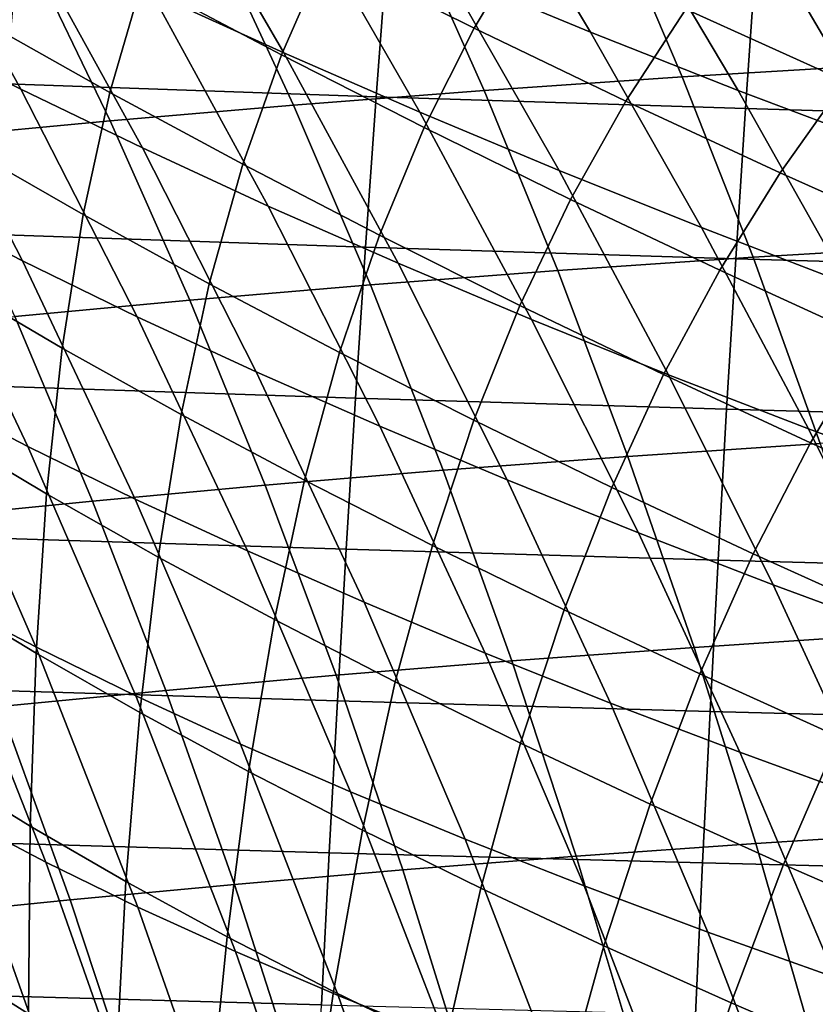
# Model space of a CAD drawing. Header units: metres. Extents: x -23 to 242, y -40 to 23.
# Tile 125 of 256: x 22.84 to 25.16, y 7.17 to 10.04. Entities that reach past the tile are written whole.
import ezdxf

# ---------------------------------------------------------------- set-up
doc = ezdxf.new("R2010")
doc.units = ezdxf.units.M
doc.layers.add('solid_10171013', color=7, linetype='CONTINUOUS')

msp = doc.modelspace()

# ---------------------------------------------------------------- linework, layer by layer
at = {"layer": 'solid_10171013'}
for points in [[(24.078815, 10.174367, 77.848175), (23.739996, 10.733047, 78.163376), (24.169022, 10.552335, 78.32029), (24.500603, 10.000414, 78.011848)], [(23.22191, 10.115926, 76.924294), (22.869686, 10.717771, 77.241493), (23.262735, 10.533318, 77.46209), (23.607256, 9.940063, 77.151314)], [(22.499041, 10.007298, 75.828384), (22.135386, 10.658888, 76.143013), (22.48534, 10.475574, 76.419228), (22.840654, 9.834015, 76.110489)], [(24.500603, 10.000414, 78.011848), (24.169022, 10.552335, 78.32029), (24.606184, 10.376039, 78.456612), (24.930727, 9.830506, 78.154755)], [(23.607256, 9.940063, 77.151314), (23.262735, 10.533318, 77.46209), (23.665985, 10.352093, 77.664619), (24.003099, 9.767154, 77.360123)], [(23.728851, 10.227284, 115.381836), (24.161589, 10.011598, 115.221077), (24.321621, 10.280867, 114.816734), (23.873262, 10.498488, 114.950775)], [(22.840654, 9.834015, 76.110489), (22.48534, 10.475574, 76.419228), (22.847719, 10.294508, 76.67997), (23.195084, 9.662807, 76.376999)], [(23.19449, 10.148718, 116.036041), (23.600206, 9.934183, 115.831459), (23.728851, 10.227284, 115.381836), (23.305567, 10.446004, 115.56131)], [(24.551203, 10.377551, 240.017227), (25.163237, 10.414266, 240.587021), (25.369799, 9.90616, 240.19313), (24.767706, 9.869884, 239.633804)], [(22.725128, 10.034891, 116.7714), (23.100288, 9.824162, 116.526268), (23.19449, 10.148718, 116.036041), (22.799686, 10.365588, 116.257858)], [(24.003099, 9.767154, 77.360123), (23.665985, 10.352093, 77.664619), (24.078815, 10.174367, 77.848175), (24.408783, 9.597437, 77.549835)], [(23.96427, 10.337564, 239.436646), (24.551203, 10.377551, 240.017227), (24.767706, 9.869884, 239.633804), (24.190332, 9.830415, 239.064529)], [(24.930727, 9.830506, 78.154755), (24.606184, 10.376039, 78.456612), (25.050894, 10.204468, 78.571442), (25.368567, 9.664917, 78.275993)], [(23.400599, 10.294396, 238.845535), (23.96427, 10.337564, 239.436646), (24.190332, 9.830415, 239.064529), (23.635712, 9.787844, 238.485397)], [(23.195084, 9.662807, 76.376999), (22.847719, 10.294508, 76.67997), (23.22191, 10.115926, 76.924294), (23.561682, 9.493878, 76.626984)], [(22.857906, 10.248014, 238.242889), (23.400599, 10.294396, 238.845535), (23.635712, 9.787844, 238.485397), (23.101433, 9.742147, 237.895309)], [(24.778093, 10.06709, 114.702866), (25.242147, 9.857461, 114.609962), (25.444098, 10.111815, 114.283737), (24.96703, 10.320261, 114.348221)], [(23.908667, 10.248442, 269.4198), (22.834785, 10.286157, 269.075531), (22.7987, 9.849336, 269.192505), (23.875841, 9.812111, 269.531952)], [(24.161589, 10.011598, 115.221077), (24.603214, 9.799214, 115.079849), (24.778093, 10.06709, 114.702866), (24.321621, 10.280867, 114.816734)], [(22.333584, 10.19844, 237.627136), (22.857906, 10.248014, 238.242889), (23.101433, 9.742147, 237.895309), (22.584772, 9.693351, 237.292526)], [(24.981546, 10.213644, 269.740295), (23.908667, 10.248442, 269.4198), (23.875841, 9.812111, 269.531952), (24.951614, 9.777805, 269.847809)], [(23.600206, 9.934183, 115.831459), (24.016237, 9.722225, 115.644913), (24.161589, 10.011598, 115.221077), (23.728851, 10.227284, 115.381836)], [(26.053761, 10.181597, 270.039337), (24.981546, 10.213644, 269.740295), (24.951614, 9.777805, 269.847809), (26.026392, 9.746254, 270.142487)], [(22.525995, 9.498469, 75.23513), (22.170713, 10.182461, 75.531815), (22.499041, 10.007298, 75.828384), (22.846125, 9.334195, 75.536766)], [(25.368567, 9.664917, 78.275993), (25.050894, 10.204468, 78.571442), (25.502506, 10.037931, 78.664047), (25.813435, 9.503919, 78.374847)], [(24.408783, 9.597437, 77.549835), (24.078815, 10.174367, 77.848175), (24.500603, 10.000414, 78.011848), (24.823647, 9.431146, 77.719559)], [(23.100288, 9.824162, 116.526268), (23.487309, 9.615399, 116.297676), (23.600206, 9.934183, 115.831459), (23.19449, 10.148718, 116.036041)], [(23.561682, 9.493878, 76.626984), (23.22191, 10.115926, 76.924294), (23.607256, 9.940063, 77.151314), (23.939754, 9.327426, 76.859558)], [(24.603214, 9.799214, 115.079849), (25.053167, 9.590406, 114.958961), (25.242147, 9.857461, 114.609962), (24.778093, 10.06709, 114.702866)], [(22.668449, 9.672196, 117.297058), (23.022842, 9.468975, 117.029869), (23.100288, 9.824162, 116.526268), (22.725128, 10.034891, 116.7714)], [(22.846125, 9.334195, 75.536766), (22.499041, 10.007298, 75.828384), (22.840654, 9.834015, 76.110489), (23.179943, 9.171657, 75.823837)], [(24.016237, 9.722225, 115.644913), (24.441984, 9.513084, 115.477219), (24.603214, 9.799214, 115.079849), (24.161589, 10.011598, 115.221077)], [(24.823647, 9.431146, 77.719559), (24.500603, 10.000414, 78.011848), (24.930727, 9.830506, 78.154755), (25.247034, 9.268517, 77.868401)], [(23.487309, 9.615399, 116.297676), (23.885561, 9.408814, 116.086418), (24.016237, 9.722225, 115.644913), (23.600206, 9.934183, 115.831459)], [(23.939754, 9.327426, 76.859558), (23.607256, 9.940063, 77.151314), (24.003099, 9.767154, 77.360123), (24.328608, 9.16365, 77.073853)], [(24.767706, 9.869884, 239.633804), (25.369799, 9.90616, 240.19313), (25.56654, 9.380154, 239.818024), (24.973883, 9.344576, 239.268768)], [(24.190332, 9.830415, 239.064529), (24.767706, 9.869884, 239.633804), (24.973883, 9.344576, 239.268768), (24.405575, 9.305902, 238.710297)], [(23.875841, 9.812111, 269.531952), (22.7987, 9.849336, 269.192505), (22.764761, 9.410651, 269.302216), (23.84495, 9.374113, 269.637085)], [(23.179943, 9.171657, 75.823837), (22.840654, 9.834015, 76.110489), (23.195084, 9.662807, 76.376999), (23.526951, 9.011019, 76.095222)], [(25.053167, 9.590406, 114.958961), (25.51088, 9.385443, 114.859215), (25.713186, 9.652279, 114.538658), (25.242147, 9.857461, 114.609962)], [(23.022842, 9.468975, 117.029869), (23.390055, 9.267408, 116.77845), (23.487309, 9.615399, 116.297676), (23.100288, 9.824162, 116.526268)], [(23.635712, 9.787844, 238.485397), (24.190332, 9.830415, 239.064529), (24.405575, 9.305902, 238.710297), (23.859522, 9.264226, 238.142654)], [(24.951614, 9.777805, 269.847809), (23.875841, 9.812111, 269.531952), (23.84495, 9.374113, 269.637085), (24.923431, 9.340476, 269.948608)], [(25.247034, 9.268517, 77.868401), (24.930727, 9.830506, 78.154755), (25.368567, 9.664917, 78.275993), (25.678286, 9.109787, 77.995476)], [(23.101433, 9.742147, 237.895309), (23.635712, 9.787844, 238.485397), (23.859522, 9.264226, 238.142654), (23.333195, 9.21953, 237.564606)], [(24.441984, 9.513084, 115.477219), (24.876854, 9.307, 115.329185), (25.053167, 9.590406, 114.958961), (24.603214, 9.799214, 115.079849)], [(26.026392, 9.746254, 270.142487), (24.951614, 9.777805, 269.847809), (24.923431, 9.340476, 269.948608), (26.000603, 9.309574, 270.239136)], [(24.328608, 9.16365, 77.073853), (24.003099, 9.767154, 77.360123), (24.408783, 9.597437, 77.549835), (24.727545, 9.002748, 77.268967)], [(22.584772, 9.693351, 237.292526), (23.101433, 9.742147, 237.895309), (23.333195, 9.21953, 237.564606), (22.823761, 9.171843, 236.974258)], [(23.885561, 9.408814, 116.086418), (24.294415, 9.204617, 115.893303), (24.441984, 9.513084, 115.477219), (24.016237, 9.722225, 115.644913)], [(22.563677, 8.947602, 74.64315), (22.220011, 9.664314, 74.920074), (22.525995, 9.498469, 75.23513), (22.861666, 8.793368, 74.962479)], [(22.629026, 9.274732, 117.832207), (22.961746, 9.080226, 117.544464), (23.022842, 9.468975, 117.029869), (22.668449, 9.672196, 117.297058)], [(23.526951, 9.011019, 76.095222), (23.195084, 9.662807, 76.376999), (23.561682, 9.493878, 76.626984), (23.886469, 8.852448, 76.350014)], [(23.390055, 9.267408, 116.77845), (23.76947, 9.067676, 116.54364), (23.885561, 9.408814, 116.086418), (23.487309, 9.615399, 116.297676)], [(24.727545, 9.002748, 77.268967), (24.408783, 9.597437, 77.549835), (24.823647, 9.431146, 77.719559), (25.135874, 8.844924, 77.444038)], [(24.876854, 9.307, 115.329185), (25.32025, 9.104213, 115.201614), (25.51088, 9.385443, 114.859215), (25.053167, 9.590406, 114.958961)], [(22.861666, 8.793368, 74.962479), (22.525995, 9.498469, 75.23513), (22.846125, 9.334195, 75.536766), (23.17421, 8.640588, 75.268311)], [(23.886469, 8.852448, 76.350014), (23.561682, 9.493878, 76.626984), (23.939754, 9.327426, 76.859558), (24.257765, 8.696109, 76.587334)], [(24.294415, 9.204617, 115.893303), (24.713242, 9.003016, 115.719124), (24.876854, 9.307, 115.329185), (24.441984, 9.513084, 115.477219)], [(22.961746, 9.080226, 117.544464), (23.308102, 8.887115, 117.271515), (23.390055, 9.267408, 116.77845), (23.022842, 9.468975, 117.029869)], [(23.84495, 9.374113, 269.637085), (22.764761, 9.410651, 269.302216), (22.732878, 8.970439, 269.404999), (23.815908, 8.934768, 269.735535)], [(23.76947, 9.067676, 116.54364), (24.160425, 8.869958, 116.326256), (24.294415, 9.204617, 115.893303), (23.885561, 9.408814, 116.086418)], [(25.135874, 8.844924, 77.444038), (24.823647, 9.431146, 77.719559), (25.247034, 9.268517, 77.868401), (25.5529, 8.690374, 77.598183)], [(24.973883, 9.344576, 239.268768), (25.56654, 9.380154, 239.818024), (25.753073, 8.837169, 239.462479), (25.169334, 8.802559, 238.922791)], [(24.923431, 9.340476, 269.948608), (23.84495, 9.374113, 269.637085), (23.815908, 8.934768, 269.735535), (24.89691, 8.901957, 270.042969)], [(23.17421, 8.640588, 75.268311), (22.846125, 9.334195, 75.536766), (23.179943, 9.171657, 75.823837), (23.500828, 8.489396, 75.559486)], [(24.257765, 8.696109, 76.587334), (23.939754, 9.327426, 76.859558), (24.328608, 9.16365, 77.073853), (24.640108, 8.542166, 76.806335)], [(24.405575, 9.305902, 238.710297), (24.973883, 9.344576, 239.268768), (25.169334, 8.802559, 238.922791), (24.609583, 8.764965, 238.374634)], [(26.000603, 9.309574, 270.239136), (24.923431, 9.340476, 269.948608), (24.89691, 8.901957, 270.042969), (25.976311, 8.871843, 270.32962)], [(23.859522, 9.264226, 238.142654), (24.405575, 9.305902, 238.710297), (24.609583, 8.764965, 238.374634), (24.071608, 8.724485, 237.817947)], [(24.713242, 9.003016, 115.719124), (25.141411, 8.804222, 115.564697), (25.32025, 9.104213, 115.201614), (24.876854, 9.307, 115.329185)], [(22.606058, 8.840034, 118.374077), (22.916271, 8.655327, 118.06736), (22.961746, 9.080226, 117.544464), (22.629026, 9.274732, 117.832207)], [(23.308102, 8.887115, 117.271515), (23.667635, 8.695551, 117.014412), (23.76947, 9.067676, 116.54364), (23.390055, 9.267408, 116.77845)], [(23.333195, 9.21953, 237.564606), (23.859522, 9.264226, 238.142654), (24.071608, 8.724485, 237.817947), (23.552765, 8.681105, 237.251373)], [(22.823761, 9.171843, 236.974258), (23.333195, 9.21953, 237.564606), (23.552765, 8.681105, 237.251373), (23.050117, 8.634857, 236.672897)], [(24.160425, 8.869958, 116.326256), (24.56226, 8.674438, 116.127068), (24.713242, 9.003016, 115.719124), (24.294415, 9.204617, 115.893303)], [(22.328384, 9.121194, 236.36972), (22.823761, 9.171843, 236.974258), (23.050117, 8.634857, 236.672897), (22.560724, 8.585776, 236.080444)], [(23.500828, 8.489396, 75.559486), (23.179943, 9.171657, 75.823837), (23.526951, 9.011019, 76.095222), (23.840992, 8.339925, 75.83493)], [(24.640108, 8.542166, 76.806335), (24.328608, 9.16365, 77.073853), (24.727545, 9.002748, 77.268967), (25.03277, 8.390786, 77.006142)], [(22.609896, 8.353413, 74.055664), (22.280727, 9.103158, 74.311455), (22.563677, 8.947602, 74.64315), (22.885094, 8.21008, 74.390923)], [(25.141411, 8.804222, 115.564697), (25.578293, 8.608446, 115.430809), (25.77157, 8.904963, 115.095306), (25.32025, 9.104213, 115.201614)], [(22.916271, 8.655327, 118.06736), (23.240925, 8.471804, 117.774422), (23.308102, 8.887115, 117.271515), (22.961746, 9.080226, 117.544464)], [(23.667635, 8.695551, 117.014412), (24.0397, 8.505688, 116.773979), (24.160425, 8.869958, 116.326256), (23.76947, 9.067676, 116.54364)], [(23.840992, 8.339925, 75.83493), (23.526951, 9.011019, 76.095222), (23.886469, 8.852448, 76.350014), (24.193987, 8.192309, 76.093727)], [(24.56226, 8.674438, 116.127068), (24.974308, 8.481295, 115.946884), (25.141411, 8.804222, 115.564697), (24.713242, 9.003016, 115.719124)], [(25.03277, 8.390786, 77.006142), (24.727545, 9.002748, 77.268967), (25.135874, 8.844924, 77.444038), (25.435019, 8.242133, 77.18589)], [(22.885094, 8.21008, 74.390923), (22.563677, 8.947602, 74.64315), (22.861666, 8.793368, 74.962479), (23.175745, 8.067974, 74.713722)], [(23.815908, 8.934768, 269.735535), (22.732878, 8.970439, 269.404999), (22.702969, 8.529005, 269.501038), (23.788633, 8.494364, 269.827576)], [(24.89691, 8.901957, 270.042969), (23.815908, 8.934768, 269.735535), (23.788633, 8.494364, 269.827576), (24.871971, 8.462523, 270.131165)], [(25.976311, 8.871843, 270.32962), (24.89691, 8.901957, 270.042969), (24.871971, 8.462523, 270.131165), (25.953442, 8.433324, 270.414185)], [(23.240925, 8.471804, 117.774422), (23.579584, 8.289591, 117.496338), (23.667635, 8.695551, 117.014412), (23.308102, 8.887115, 117.271515)], [(24.0397, 8.505688, 116.773979), (24.423601, 8.317678, 116.55101), (24.56226, 8.674438, 116.127068), (24.160425, 8.869958, 116.326256)], [(22.598614, 8.365853, 118.919975), (22.885509, 8.191931, 118.595848), (22.916271, 8.655327, 118.06736), (22.606058, 8.840034, 118.374077)], [(24.193987, 8.192309, 76.093727), (23.886469, 8.852448, 76.350014), (24.257765, 8.696109, 76.587334), (24.55905, 8.046682, 76.335045)], [(25.435019, 8.242133, 77.18589), (25.135874, 8.844924, 77.444038), (25.5529, 8.690374, 77.598183), (25.846127, 8.096374, 77.344711)], [(24.609583, 8.764965, 238.374634), (25.169334, 8.802559, 238.922791), (25.353662, 8.244763, 238.596588), (24.80195, 8.208541, 238.058212)], [(24.974308, 8.481295, 115.946884), (25.395908, 8.29071, 115.786491), (25.578293, 8.608446, 115.430809), (25.141411, 8.804222, 115.564697)], [(23.175745, 8.067974, 74.713722), (22.861666, 8.793368, 74.962479), (23.17421, 8.640588, 75.268311), (23.481342, 7.927201, 75.022949)], [(24.071608, 8.724485, 237.817947), (24.609583, 8.764965, 238.374634), (24.80195, 8.208541, 238.058212), (24.271555, 8.169562, 237.511917)], [(23.552765, 8.681105, 237.251373), (24.071608, 8.724485, 237.817947), (24.271555, 8.169562, 237.511917), (23.759722, 8.127816, 236.956238)], [(23.579584, 8.289591, 117.496338), (23.931767, 8.108815, 117.234138), (24.0397, 8.505688, 116.773979), (23.667635, 8.695551, 117.014412)], [(24.55905, 8.046682, 76.335045), (24.257765, 8.696109, 76.587334), (24.640108, 8.542166, 76.806335), (24.935411, 7.903178, 76.558029)], [(23.050117, 8.634857, 236.672897), (23.552765, 8.681105, 237.251373), (23.759722, 8.127816, 236.956238), (23.263414, 8.083339, 236.388992)], [(24.423601, 8.317678, 116.55101), (24.818642, 8.131676, 116.346283), (24.974308, 8.481295, 115.946884), (24.56226, 8.674438, 116.127068)], [(22.560724, 8.585776, 236.080444), (23.050117, 8.634857, 236.672897), (23.263414, 8.083339, 236.388992), (22.779593, 8.036165, 235.807999)], [(22.885509, 8.191931, 118.595848), (23.187685, 8.019022, 118.284477), (23.240925, 8.471804, 117.774422), (22.916271, 8.655327, 118.06736)], [(23.481342, 7.927201, 75.022949), (23.17421, 8.640588, 75.268311), (23.500828, 8.489396, 75.559486), (23.801374, 7.787865, 75.317474)], [(23.788633, 8.494364, 269.827576), (22.702969, 8.529005, 269.501038), (22.674988, 8.086474, 269.590576), (23.763084, 8.053014, 269.91333)], [(24.935411, 7.903178, 76.558029), (24.640108, 8.542166, 76.806335), (25.03277, 8.390786, 77.006142), (25.322313, 7.761929, 76.761833)], [(22.662373, 7.715033, 73.475533), (22.350658, 8.497869, 73.709084), (22.609896, 8.353413, 74.055664), (22.91415, 7.58331, 73.825043)], [(23.801374, 7.787865, 75.317474), (23.500828, 8.489396, 75.559486), (23.840992, 8.339925, 75.83493), (24.135286, 7.65007, 75.596222)], [(24.871971, 8.462523, 270.131165), (23.788633, 8.494364, 269.827576), (23.763084, 8.053014, 269.91333), (24.848581, 8.022275, 270.213348)], [(23.931767, 8.108815, 117.234138), (24.296791, 7.929605, 116.988655), (24.423601, 8.317678, 116.55101), (24.0397, 8.505688, 116.773979)], [(23.187685, 8.019022, 118.284477), (23.504683, 7.847232, 117.986938), (23.579584, 8.289591, 117.496338), (23.240925, 8.471804, 117.774422)], [(24.818642, 8.131676, 116.346283), (25.224129, 7.947833, 116.160583), (25.395908, 8.29071, 115.786491), (24.974308, 8.481295, 115.946884)], [(25.953442, 8.433324, 270.414185), (24.871971, 8.462523, 270.131165), (24.848581, 8.022275, 270.213348), (25.931965, 7.994104, 270.493011)], [(25.322313, 7.761929, 76.761833), (25.03277, 8.390786, 77.006142), (25.435019, 8.242133, 77.18589), (25.718987, 7.623069, 76.945625)], [(22.605539, 7.850148, 119.467293), (22.868347, 7.687907, 119.127289), (22.885509, 8.191931, 118.595848), (22.598614, 8.365853, 118.919975)], [(22.91415, 7.58331, 73.825043), (22.609896, 8.353413, 74.055664), (22.885094, 8.21008, 74.390923), (23.182302, 7.452634, 74.163132)], [(24.135286, 7.65007, 75.596222), (23.840992, 8.339925, 75.83493), (24.193987, 8.192309, 76.093727), (24.482336, 7.513922, 75.858307)], [(24.296791, 7.929605, 116.988655), (24.673935, 7.752089, 116.760643), (24.818642, 8.131676, 116.346283), (24.423601, 8.317678, 116.55101)], [(23.504683, 7.847232, 117.986938), (23.836039, 7.676665, 117.7043), (23.931767, 8.108815, 117.234138), (23.579584, 8.289591, 117.496338)], [(24.80195, 8.208541, 238.058212), (25.353662, 8.244763, 238.596588), (25.526463, 7.672131, 238.290878), (24.982264, 7.637571, 237.761719)], [(23.182302, 7.452634, 74.163132), (22.885094, 8.21008, 74.390923), (23.175745, 8.067974, 74.713722), (23.466297, 7.323083, 74.488686)], [(24.271555, 8.169562, 237.511917), (24.80195, 8.208541, 238.058212), (24.982264, 7.637571, 237.761719), (24.458939, 7.600397, 237.22522)], [(22.868347, 7.687907, 119.127289), (23.147306, 7.52655, 118.799034), (23.187685, 8.019022, 118.284477), (22.885509, 8.191931, 118.595848)], [(24.482336, 7.513922, 75.858307), (24.193987, 8.192309, 76.093727), (24.55905, 8.046682, 76.335045), (24.841722, 7.379526, 76.102921)], [(23.759722, 8.127816, 236.956238), (24.271555, 8.169562, 237.511917), (24.458939, 7.600397, 237.22522), (23.95363, 7.560601, 236.679794)], [(23.263414, 8.083339, 236.388992), (23.759722, 8.127816, 236.956238), (23.95363, 7.560601, 236.679794), (23.463215, 7.51822, 236.123138)], [(24.673935, 7.752089, 116.760643), (25.062468, 7.576391, 116.550896), (25.224129, 7.947833, 116.160583), (24.818642, 8.131676, 116.346283)], [(23.763084, 8.053014, 269.91333), (22.674988, 8.086474, 269.590576), (22.648907, 7.642897, 269.673737), (23.739243, 7.610754, 269.992981)], [(23.836039, 7.676665, 117.7043), (24.18124, 7.507424, 117.437569), (24.296791, 7.929605, 116.988655), (23.931767, 8.108815, 117.234138)], [(22.779593, 8.036165, 235.807999), (23.263414, 8.083339, 236.388992), (23.463215, 7.51822, 236.123138), (22.984554, 7.473289, 235.552948)], [(23.466297, 7.323083, 74.488686), (23.175745, 8.067974, 74.713722), (23.481342, 7.927201, 75.022949), (23.765598, 7.194738, 74.800606)], [(22.51527, 7.425878, 234.967529), (22.30595, 7.986366, 235.211685), (22.779593, 8.036165, 235.807999), (22.984554, 7.473289, 235.552948)], [(24.848581, 8.022275, 270.213348), (23.763084, 8.053014, 269.91333), (23.739243, 7.610754, 269.992981), (24.826725, 7.581237, 270.289673)], [(24.841722, 7.379526, 76.102921), (24.55905, 8.046682, 76.335045), (24.935411, 7.903178, 76.558029), (25.21265, 7.246985, 76.329239)], [(23.147306, 7.52655, 118.799034), (23.441927, 7.366158, 118.483597), (23.504683, 7.847232, 117.986938), (23.187685, 8.019022, 118.284477)], [(25.931965, 7.994104, 270.493011), (24.848581, 8.022275, 270.213348), (24.826725, 7.581237, 270.289673), (25.911869, 7.554198, 270.566193)], [(25.062468, 7.576391, 116.550896), (25.461664, 7.402641, 116.360161), (25.639364, 7.766304, 115.99469), (25.224129, 7.947833, 116.160583)], [(23.765598, 7.194738, 74.800606), (23.481342, 7.927201, 75.022949), (23.801374, 7.787865, 75.317474), (24.079676, 7.067677, 75.097786)], [(24.18124, 7.507424, 117.437569), (24.539583, 7.339613, 117.187569), (24.673935, 7.752089, 116.760643), (24.296791, 7.929605, 116.988655)], [(25.21265, 7.246985, 76.329239), (24.935411, 7.903178, 76.558029), (25.322313, 7.761929, 76.761833), (25.594322, 7.116406, 76.536423)], [(22.718838, 7.032167, 72.905251), (22.427502, 7.847723, 73.115692), (22.662373, 7.715033, 73.475533), (22.946596, 6.912662, 73.267479)], [(22.625513, 7.290956, 120.013588), (22.863516, 7.141235, 119.65918), (22.868347, 7.687907, 119.127289), (22.605539, 7.850148, 119.467293)], [(23.441927, 7.366158, 118.483597), (23.751724, 7.206814, 118.182022), (23.836039, 7.676665, 117.7043), (23.504683, 7.847232, 117.986938)], [(24.079676, 7.067677, 75.097786), (23.801374, 7.787865, 75.317474), (24.135286, 7.65007, 75.596222), (24.407948, 6.941982, 75.379173)], [(24.539583, 7.339613, 117.187569), (24.910309, 7.173335, 116.955048), (25.062468, 7.576391, 116.550896), (24.673935, 7.752089, 116.760643)], [(22.946596, 6.912662, 73.267479), (22.662373, 7.715033, 73.475533), (22.91415, 7.58331, 73.825043), (23.191666, 6.794057, 73.619278)], [(22.863516, 7.141235, 119.65918), (23.118557, 6.992295, 119.315536), (23.147306, 7.52655, 118.799034), (22.868347, 7.687907, 119.127289)], [(23.751724, 7.206814, 118.182022), (24.076212, 7.048601, 117.89537), (24.18124, 7.507424, 117.437569), (23.836039, 7.676665, 117.7043)], [(24.982264, 7.637571, 237.761719), (25.526463, 7.672131, 238.290878), (25.687321, 7.085635, 238.006348), (25.150089, 7.05301, 237.485825)], [(23.739243, 7.610754, 269.992981), (22.648907, 7.642897, 269.673737), (22.624697, 7.198319, 269.750671), (23.717083, 7.167618, 270.06665)], [(24.407948, 6.941982, 75.379173), (24.135286, 7.65007, 75.596222), (24.482336, 7.513922, 75.858307), (24.749641, 6.817731, 75.643913)], [(24.458939, 7.600397, 237.22522), (24.982264, 7.637571, 237.761719), (25.150089, 7.05301, 237.485825), (24.633312, 7.017925, 236.958481)], [(24.826725, 7.581237, 270.289673), (23.739243, 7.610754, 269.992981), (23.717083, 7.167618, 270.06665), (24.806387, 7.139434, 270.36026)], [(23.95363, 7.560601, 236.679794), (24.458939, 7.600397, 237.22522), (24.633312, 7.017925, 236.958481), (24.134039, 6.980377, 236.422668)], [(23.191666, 6.794057, 73.619278), (22.91415, 7.58331, 73.825043), (23.182302, 7.452634, 74.163132), (23.453491, 6.676412, 73.959557)], [(25.911869, 7.554198, 270.566193), (24.826725, 7.581237, 270.289673), (24.806387, 7.139434, 270.36026), (25.893141, 7.113624, 270.633911)], [(24.910309, 7.173335, 116.955048), (25.29266, 7.008695, 116.740768), (25.461664, 7.402641, 116.360161), (25.062468, 7.576391, 116.550896)], [(23.463215, 7.51822, 236.123138), (23.95363, 7.560601, 236.679794), (24.134039, 6.980377, 236.422668), (23.649055, 6.940399, 235.875931)], [(22.984554, 7.473289, 235.552948), (23.463215, 7.51822, 236.123138), (23.649055, 6.940399, 235.875931), (23.175138, 6.898026, 235.315842)], [(23.118557, 6.992295, 119.315536), (23.390129, 6.844199, 118.983711), (23.441927, 7.366158, 118.483597), (23.147306, 7.52655, 118.799034)], [(24.749641, 6.817731, 75.643913), (24.482336, 7.513922, 75.858307), (24.841722, 7.379526, 76.102921), (25.103928, 6.695004, 75.891212)], [(24.076212, 7.048601, 117.89537), (24.414852, 6.8916, 117.624641), (24.539583, 7.339613, 117.187569), (24.18124, 7.507424, 117.437569)], [(22.709846, 6.853324, 234.740616), (22.51527, 7.425878, 234.967529), (22.984554, 7.473289, 235.552948), (23.175138, 6.898026, 235.315842)], [(23.453491, 6.676412, 73.959557), (23.182302, 7.452634, 74.163132), (23.466297, 7.323083, 74.488686), (23.731518, 6.559785, 74.287247)], [(25.103928, 6.695004, 75.891212), (24.841722, 7.379526, 76.102921), (25.21265, 7.246985, 76.329239), (25.469978, 6.57388, 76.120255)], [(23.390129, 6.844199, 118.983711), (23.677719, 6.697011, 118.664734), (23.751724, 7.206814, 118.182022), (23.441927, 7.366158, 118.483597)], [(24.414852, 6.8916, 117.624641), (24.766912, 6.735894, 117.370644), (24.910309, 7.173335, 116.955048), (24.539583, 7.339613, 117.187569)], [(23.731518, 6.559785, 74.287247), (23.466297, 7.323083, 74.488686), (23.765598, 7.194738, 74.800606), (24.025188, 6.444233, 74.60125)], [(22.657133, 6.686211, 120.556587), (22.869663, 6.549822, 120.189201), (22.863516, 7.141235, 119.65918), (22.625513, 7.290956, 120.013588)], [(23.717083, 7.167618, 270.06665), (22.624697, 7.198319, 269.750671), (22.602325, 6.752791, 269.821472), (23.696583, 6.723644, 270.13446)], [(23.677719, 6.697011, 118.664734), (23.98082, 6.550794, 118.35965), (24.076212, 7.048601, 117.89537), (23.751724, 7.206814, 118.182022)], [(24.025188, 6.444233, 74.60125), (23.765598, 7.194738, 74.800606), (24.079676, 7.067677, 75.097786), (24.333948, 6.329815, 74.900497)], [(24.766912, 6.735894, 117.370644), (25.131605, 6.581566, 117.134102), (25.29266, 7.008695, 116.740768), (24.910309, 7.173335, 116.955048)]]:
    msp.add_3dface(points, dxfattribs=at)

doc.saveas('drawing.dxf')
